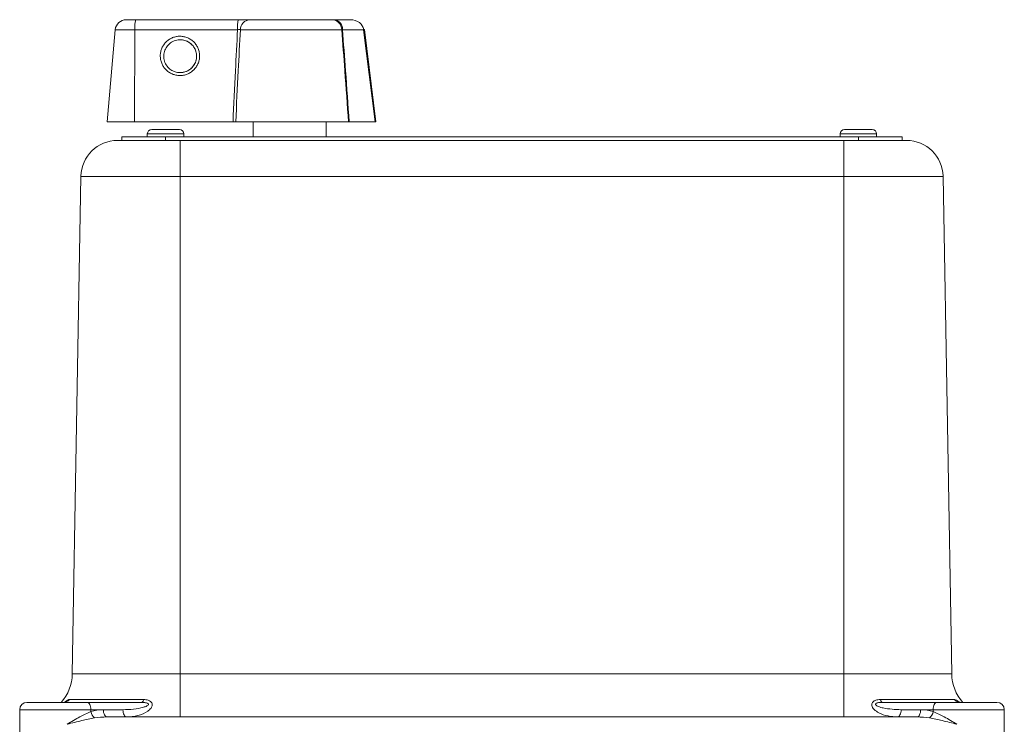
# Model space of a CAD drawing. Header units: millimetres. Extents: x -1 to 774, y -144 to 719.
# Tile 27 of 38: x 262 to 397, y 622 to 719. Entities that reach past the tile are written whole.
import ezdxf

# ---------------------------------------------------------------- set-up
doc = ezdxf.new("R2010")
doc.units = ezdxf.units.MM

msp = doc.modelspace()

# ---------------------------------------------------------------- linework, layer by layer
at = {"color": 7, "linetype": 'Continuous', "lineweight": 15}
for p, q in [((277.07, 718.84), (277.07, 718.84)), ((278.37, 718.84), (277.07, 718.84)), ((278.37, 718.84), (292.44, 718.84)), ((294.01, 718.84), (305.28, 718.84)), ((305.68, 718.84), (307.8, 718.84)), ((275.58, 717.47), (274.47, 704.84)), ((275.58, 717.47), (274.47, 704.84)), ((278.27, 717.47), (278.19, 704.84)), ((292.34, 717.47), (278.27, 717.47)), ((306.64, 717.47), (292.73, 717.47)), ((309.63, 717.47), (306.74, 717.47)), ((311.19, 704.84), (309.63, 717.47)), ((309.74, 717.48), (309.74, 717.48)), ((311.31, 704.84), (309.74, 717.48)), ((274.47, 704.84), (274.47, 704.84)), ((278.19, 704.84), (274.47, 704.84)), ((278.19, 704.84), (291.72, 704.84)), ((292.09, 704.84), (307.56, 704.84)), ((294.47, 704.84), (294.47, 702.79)), ((294.47, 704.84), (294.47, 702.79)), ((304.47, 702.79), (304.47, 704.84)), ((307.65, 704.84), (307.65, 704.84)), ((307.65, 704.84), (311.19, 704.84)), ((311.31, 704.84), (311.19, 704.84)), ((280.57, 703.79), (280.57, 703.79)), ((280.57, 703.79), (284.06, 703.79)), ((284.06, 703.79), (284.37, 703.79)), ((375.57, 703.79), (375.57, 703.79)), ((375.57, 703.79), (379.06, 703.79)), ((379.06, 703.79), (379.37, 703.79)), ((275.87, 702.29), (276.74, 702.29)), ((275.87, 702.29), (275.87, 702.29)), ((276.47, 702.29), (276.47, 702.79)), ((282.47, 702.79), (276.47, 702.79)), ((276.47, 702.29), (276.47, 702.79)), ((276.47, 702.79), (276.47, 702.79)), ((280.7, 702.29), (276.74, 702.29)), ((279.97, 703.19), (279.97, 702.79)), ((279.97, 703.19), (279.97, 702.79)), ((280.7, 702.29), (284.47, 702.29)), ((282.47, 702.29), (282.47, 702.79)), ((377.47, 702.79), (282.47, 702.79)), ((284.47, 702.29), (375.47, 702.29)), ((284.97, 702.79), (284.97, 703.19)), ((374.97, 703.19), (374.97, 702.79)), ((374.97, 703.19), (374.97, 702.79)), ((375.47, 702.29), (379.24, 702.29)), ((377.47, 702.29), (377.47, 702.79)), ((383.47, 702.79), (377.47, 702.79)), ((383.21, 702.29), (379.24, 702.29)), ((379.97, 702.79), (379.97, 703.19)), ((383.21, 702.29), (384.07, 702.29)), ((383.47, 702.29), (383.47, 702.79)), ((270.87, 697.37), (269.68, 629.18)), ((270.87, 697.37), (269.68, 629.18)), ((284.47, 697.37), (270.87, 697.37)), ((270.87, 697.37), (270.87, 697.37)), ((284.47, 697.37), (284.47, 629.18)), ((375.47, 697.37), (284.47, 697.37)), ((375.47, 697.37), (375.47, 629.18)), ((389.07, 697.37), (375.47, 697.37)), ((389.07, 697.37), (390.26, 629.18)), ((269.68, 629.18), (284.47, 629.18)), ((269.68, 629.18), (269.68, 629.18)), ((284.47, 629.18), (375.47, 629.18)), ((375.47, 629.18), (390.26, 629.18)), ((271.72, 625.29), (263.47, 625.29)), ((263.47, 625.29), (263.47, 625.29)), ((269.29, 625.69), (279.46, 625.69)), ((271.72, 625.29), (279.2, 625.29)), ((380.49, 625.69), (390.66, 625.69)), ((380.74, 625.29), (388.22, 625.29)), ((388.22, 625.29), (396.47, 625.29)), ((262.47, 624.29), (262.47, 622.29)), ((262.47, 624.29), (262.47, 617.79)), ((272.22, 624.29), (272.22, 624.02)), ((273.95, 624.29), (272.22, 624.29)), ((276.63, 624.29), (273.95, 624.29)), ((386, 624.29), (383.32, 624.29)), ((387.72, 624.29), (386, 624.29)), ((387.72, 624.29), (387.72, 624.02)), ((397.47, 617.79), (397.47, 624.29)), ((274.45, 623.29), (385.5, 623.29))]:
    msp.add_line(p, q, dxfattribs=at)
at = {"color": 8, "linetype": 'Continuous', "lineweight": 15}
for p, q in [((275.58, 717.47), (275.58, 717.47)), ((278.27, 717.47), (275.58, 717.47)), ((279.97, 703.19), (279.97, 703.19)), ((279.97, 703.19), (284.97, 703.19)), ((374.97, 703.19), (374.97, 703.19)), ((374.97, 703.19), (379.97, 703.19)), ((272.22, 624.29), (262.47, 624.29)), ((262.47, 624.29), (262.47, 624.29)), ((397.47, 624.29), (387.72, 624.29))]:
    msp.add_line(p, q, dxfattribs=at)
at = {"color": 7, "linetype": 'Continuous', "lineweight": 15, "flags": 128}
for points in [[(309.63, 717.47), (309.68, 717.47), (309.71, 717.48), (309.73, 717.48), (309.74, 717.48)], [(284.47, 697.37), (284.47, 698.34), (284.47, 699.26), (284.47, 700.11), (284.47, 700.85), (284.47, 701.46), (284.47, 701.91), (284.47, 702.19), (284.47, 702.29)], [(375.47, 697.37), (375.47, 698.34), (375.47, 699.26), (375.47, 700.11), (375.47, 700.85), (375.47, 701.46), (375.47, 701.91), (375.47, 702.19), (375.47, 702.29)], [(284.47, 629.18), (284.47, 628.03), (284.47, 626.92), (284.47, 625.9), (284.47, 625.01), (284.47, 624.28), (284.47, 623.73), (284.47, 623.4), (284.47, 623.29)], [(375.47, 629.18), (375.47, 628.03), (375.47, 626.92), (375.47, 625.9), (375.47, 625.01), (375.47, 624.28), (375.47, 623.73), (375.47, 623.4), (375.47, 623.29)], [(272.22, 624.29), (272.21, 624.48), (272.18, 624.67), (272.14, 624.84), (272.08, 624.99), (272, 625.12), (271.91, 625.21), (271.82, 625.27), (271.72, 625.29)], [(279.46, 625.69), (279.43, 625.6), (279.41, 625.52), (279.38, 625.45), (279.34, 625.39), (279.31, 625.35), (279.28, 625.31), (279.24, 625.29), (279.2, 625.29)], [(380.74, 625.29), (380.7, 625.29), (380.67, 625.31), (380.63, 625.35), (380.6, 625.39), (380.57, 625.45), (380.54, 625.52), (380.51, 625.6), (380.49, 625.69)], [(388.22, 625.29), (388.13, 625.27), (388.03, 625.21), (387.94, 625.12), (387.87, 624.99), (387.81, 624.84), (387.76, 624.67), (387.73, 624.48), (387.72, 624.29)], [(274.45, 623.29), (274.35, 623.31), (274.26, 623.36), (274.17, 623.46), (274.09, 623.58), (274.03, 623.73), (273.98, 623.9), (273.96, 624.09), (273.95, 624.29)], [(277.13, 623.29), (277.03, 623.31), (276.94, 623.36), (276.85, 623.46), (276.78, 623.58), (276.71, 623.73), (276.67, 623.9), (276.64, 624.09), (276.63, 624.29)], [(383.32, 624.29), (383.31, 624.09), (383.28, 623.9), (383.23, 623.73), (383.17, 623.58), (383.09, 623.46), (383.01, 623.36), (382.91, 623.31), (382.82, 623.29)], [(386, 624.29), (385.99, 624.09), (385.96, 623.9), (385.91, 623.73), (385.85, 623.58), (385.78, 623.46), (385.69, 623.36), (385.6, 623.31), (385.5, 623.29)]]:
    msp.add_lwpolyline(points, dxfattribs=at)
at = {"color": 7, "linetype": 'Continuous', "lineweight": 15}
for centre, radius, start, end in [((277.07, 717.34), 1.5, 90, 175), ((277.07, 717.34), 1.5, 90, 175), ((283.1, 717.79), 4.84, 167.5003, 183.7965), ((297.17, 717.79), 4.84, 167.5008, 183.7966), ((294.11, 717.46), 1.38, 94.367, 179.6763), ((305.22, 717.42), 1.42, 2.0454, 87.4039), ((305.45, 717.56), 1.29, 355.7431, 79.5713), ((280.57, 703.19), 0.6, 90, 180), ((280.57, 703.19), 0.6, 90, 180), ((284.37, 703.19), 0.6, 0, 90), ((375.57, 703.19), 0.6, 90, 180), ((375.57, 703.19), 0.6, 90, 180), ((379.37, 703.19), 0.6, 0, 90), ((275.87, 697.29), 5, 90, 179), ((275.87, 697.29), 5, 90, 179), ((384.07, 697.29), 5, 1, 90), ((263.68, 629.29), 6, 318.1897, 359), ((396.26, 629.29), 6, 181, 221.8103), ((263.47, 624.29), 1, 90, 180), ((263.47, 624.29), 1, 90, 180), ((268.52, 626.22), 0.935, 270.4303, 325.1124), ((391.42, 626.22), 0.935, 214.8888, 269.5694), ((396.47, 624.29), 1, 0, 90), ((273.79, 624.35), 1.6, 191.7428, 228.1795), ((386.16, 624.35), 1.6, 311.8211, 348.258)]:
    msp.add_arc(centre, radius, start, end, dxfattribs=at)
at = {"color": 8, "linetype": 'Continuous', "lineweight": 15}
msp.add_arc((263.68, 629.29), 6, 318.1897, 359, dxfattribs=at)
at = {"color": 7, "linetype": 'Continuous', "lineweight": 15}
for centre, major_axis, ratio, start_param, end_param in [((307.8, 717.34), (1.84, 0), 0.815889, 0.087266, 1.570796), ((273.95, 622.29), (3.46, 0), 0.57736, 1.570796, 2.091621), ((386, 622.29), (3.46, 0), 0.577341, 1.049972, 1.570796), ((274.45, 622.29), (3.46, 0), 0.288677, 1.570796, 2.091621), ((385.5, 622.29), (3.46, 0), 0.288673, 1.049972, 1.570796)]:
    msp.add_ellipse(centre, major_axis=major_axis, ratio=ratio, start_param=start_param, end_param=end_param, dxfattribs=at)
for points, knots in [([(292.44, 718.84), (292.6, 718.84), (292.76, 718.84), (293.06, 718.84), (293.21, 718.84), (293.48, 718.84), (293.6, 718.84), (293.83, 718.84), (293.92, 718.84), (294.01, 718.84)], [0, 0, 0, 0, 0.25, 0.25, 0.5, 0.5, 0.75, 0.75, 1, 1, 1, 1]), ([(291.72, 704.84), (291.83, 707.17), (291.94, 709.51), (292.06, 711.85), (292.15, 713.72), (292.24, 715.59), (292.34, 717.47)], [0, 0, 0, 0, 0.00704469, 0.00704469, 0.00704469, 0.01269086, 0.01269086, 0.01269086, 0.01269086]), ([(292.73, 717.47), (292.63, 715.59), (292.54, 713.72), (292.44, 711.85), (292.32, 709.51), (292.2, 707.17), (292.09, 704.84)], [0.00137574, 0.00137574, 0.00137574, 0.00137574, 0.00702129, 0.00702129, 0.00702129, 0.0140653, 0.0140653, 0.0140653, 0.0140653]), ([(292.73, 717.47), (292.69, 717.48), (292.63, 717.48), (292.5, 717.48), (292.42, 717.48), (292.34, 717.47)], [0, 0, 0, 0, 0.5, 0.5, 1, 1, 1, 1]), ([(307.56, 704.84), (307.39, 707.17), (307.22, 709.5), (307.05, 711.84), (306.91, 713.71), (306.77, 715.59), (306.64, 717.47)], [0, 0, 0, 0, 0.00702878, 0.00702878, 0.00702878, 0.01268025, 0.01268025, 0.01268025, 0.01268025]), ([(306.74, 717.47), (306.87, 715.59), (307.01, 713.71), (307.15, 711.84), (307.32, 709.5), (307.48, 707.17), (307.65, 704.84)], [0.00137466, 0.00137466, 0.00137466, 0.00137466, 0.00702621, 0.00702621, 0.00702621, 0.01405507, 0.01405507, 0.01405507, 0.01405507]), ([(286.12, 711.77), (285.98, 711.66), (285.69, 711.46), (285.19, 711.27), (284.67, 711.17), (284.14, 711.18), (283.62, 711.29), (283.13, 711.5), (282.69, 711.8), (282.32, 712.18), (282.03, 712.63), (281.84, 713.13), (281.74, 713.65), (281.74, 714.18), (281.85, 714.7), (282.07, 715.19), (282.37, 715.63), (282.75, 716), (283.19, 716.29), (283.69, 716.48), (284.21, 716.58), (284.74, 716.57), (285.26, 716.46), (285.75, 716.25), (286.19, 715.95), (286.56, 715.57), (286.85, 715.12), (287.05, 714.63), (287.15, 714.1), (287.14, 713.57), (287.03, 713.05), (286.81, 712.56), (286.51, 712.12), (286.26, 711.88), (286.12, 711.77)], [0, 0, 0, 0, 0.030977, 0.062322, 0.093667, 0.124748, 0.155811, 0.187322, 0.218804, 0.249999, 0.281138, 0.312675, 0.34413, 0.37525, 0.406275, 0.437676, 0.468994, 0.499999, 0.530948, 0.562322, 0.593667, 0.624748, 0.655811, 0.687322, 0.718804, 0.749999, 0.781138, 0.812675, 0.84413, 0.87525, 0.906275, 0.937676, 0.969023, 1, 1, 1, 1]), ([(285.87, 712.08), (286.04, 712.21), (286.35, 712.53), (286.65, 713.14), (286.76, 713.82), (286.65, 714.55), (286.28, 715.28), (285.66, 715.8), (284.93, 716.08), (284.19, 716.12), (283.45, 715.89), (282.84, 715.44), (282.41, 714.83), (282.19, 714.11), (282.23, 713.34), (282.53, 712.62), (283.02, 712.07), (283.61, 711.72), (284.23, 711.57), (284.84, 711.59), (285.4, 711.76), (285.73, 711.96), (285.87, 712.08)], [0, 0, 0, 0, 0.045223, 0.092737, 0.142599, 0.187853, 0.250022, 0.312157, 0.357427, 0.412889, 0.466909, 0.519572, 0.57097, 0.621402, 0.67806, 0.731795, 0.7856, 0.832181, 0.876881, 0.919729, 0.960756, 1, 1, 1, 1]), ([(284.47, 716.08), (284.56, 716.08), (284.89, 716.08), (285.37, 715.93), (285.87, 715.62), (286.25, 715.25), (286.52, 714.81), (286.71, 714.25), (286.75, 713.67), (286.62, 713.12), (286.38, 712.59), (285.91, 712.03), (285.26, 711.7), (284.76, 711.59), (284.54, 711.6), (284.47, 711.6)], [0, 0, 0, 0, 0.035778, 0.140882, 0.208732, 0.286652, 0.363544, 0.428845, 0.539591, 0.604515, 0.667395, 0.786636, 0.907327, 0.970634, 1, 1, 1, 1]), ([(268.72, 625.32), (268.73, 625.32), (268.75, 625.34), (268.69, 625.3), (268.58, 625.3), (268.53, 625.29)], [0, 0, 0, 0, 0.275468, 0.64413, 1, 1, 1, 1]), ([(276.63, 624.29), (277.12, 624.3), (278.06, 624.33), (279.18, 624.53), (279.83, 624.75), (280.06, 624.88), (280.12, 624.96), (280.13, 625.01), (280.13, 625.05), (280.1, 625.1), (280.04, 625.14), (279.93, 625.2), (279.65, 625.27), (279.38, 625.28), (279.2, 625.29)], [0, 0, 0, 0, 0.308012, 0.599947, 0.714963, 0.76897, 0.78827, 0.798885, 0.813556, 0.824103, 0.842953, 0.855308, 0.902208, 1, 1, 1, 1]), ([(279.46, 625.69), (279.68, 625.67), (280.03, 625.64), (280.4, 625.44), (280.58, 625.24), (280.65, 625.01), (280.63, 624.76), (280.45, 624.42), (279.84, 623.89), (278.67, 623.4), (277.64, 623.33), (277.13, 623.29)], [0, 0, 0, 0, 0.0988991, 0.1563436, 0.2045695, 0.2480669, 0.2931012, 0.3587324, 0.4745753, 0.7350151, 1, 1, 1, 1]), ([(382.82, 623.29), (382.38, 623.31), (381.5, 623.37), (380.4, 623.76), (379.71, 624.21), (379.4, 624.58), (379.3, 624.85), (379.3, 625.09), (379.41, 625.31), (379.67, 625.53), (380.06, 625.67), (380.37, 625.68), (380.49, 625.69)], [0, 0, 0, 0, 0.221856, 0.451545, 0.595512, 0.663617, 0.722117, 0.767283, 0.810337, 0.863856, 0.944307, 1, 1, 1, 1]), ([(380.74, 625.29), (380.64, 625.28), (380.4, 625.28), (380.12, 625.24), (379.94, 625.17), (379.86, 625.12), (379.83, 625.08), (379.81, 625.03), (379.82, 624.99), (379.86, 624.91), (379.99, 624.82), (380.33, 624.66), (381.42, 624.37), (382.49, 624.32), (383.32, 624.29)], [0, 0, 0, 0, 0.056791, 0.129415, 0.15569, 0.167107, 0.183405, 0.192239, 0.21038, 0.220405, 0.265566, 0.328522, 0.480444, 1, 1, 1, 1]), ([(391.42, 625.31), (391.37, 625.3), (391.26, 625.29), (391.2, 625.33), (391.21, 625.33), (391.21, 625.32)], [0, 0, 0, 0, 0.401045, 0.938965, 1, 1, 1, 1]), ([(268.97, 622.29), (268.98, 622.29), (269.56, 622.64), (270.66, 623.31), (271.72, 623.79), (272.22, 624.02)], [0, 0, 0, 0, 0.004226, 0.531191, 1, 1, 1, 1]), ([(387.72, 624.02), (388.22, 623.79), (389.29, 623.31), (390.39, 622.64), (390.97, 622.29), (390.97, 622.29)], [0, 0, 0, 0, 0.468809, 0.995774, 1, 1, 1, 1]), ([(272.72, 623.15), (272.14, 623.04), (270.91, 622.8), (269.65, 622.46), (268.98, 622.29), (268.97, 622.29)], [0, 0, 0, 0, 0.466453, 0.995529, 1, 1, 1, 1]), ([(390.97, 622.29), (390.97, 622.29), (390.3, 622.46), (389.04, 622.8), (387.8, 623.04), (387.22, 623.15)], [0, 0, 0, 0, 0.004471, 0.533547, 1, 1, 1, 1])]:
    msp.add_open_spline(points, degree=3, knots=knots, dxfattribs=at)
for points in [[(305.28, 718.84), (305.38, 718.84), (305.51, 718.84), (305.68, 718.84)], [(306.74, 717.47), (306.69, 717.47), (306.66, 717.47), (306.64, 717.47)], [(292.09, 704.84), (292, 704.84), (291.86, 704.84), (291.72, 704.84)], [(307.65, 704.84), (307.61, 704.84), (307.58, 704.84), (307.56, 704.84)]]:
    msp.add_open_spline(points, degree=3, dxfattribs=at)
at = {"color": 8, "linetype": 'Continuous', "lineweight": 15}
for points, knots in [([(268.65, 625.3), (268.73, 625.37), (268.93, 625.54), (269.13, 625.67), (269.24, 625.68), (269.29, 625.69)], [0, 0, 0, 0, 0.267588, 0.700384, 1, 1, 1, 1]), ([(390.66, 625.69), (390.74, 625.67), (390.87, 625.64), (391.11, 625.46), (391.24, 625.34), (391.29, 625.3)], [0, 0, 0, 0, 0.5336, 0.843536, 1, 1, 1, 1])]:
    msp.add_open_spline(points, degree=3, knots=knots, dxfattribs=at)

doc.saveas('drawing.dxf')
